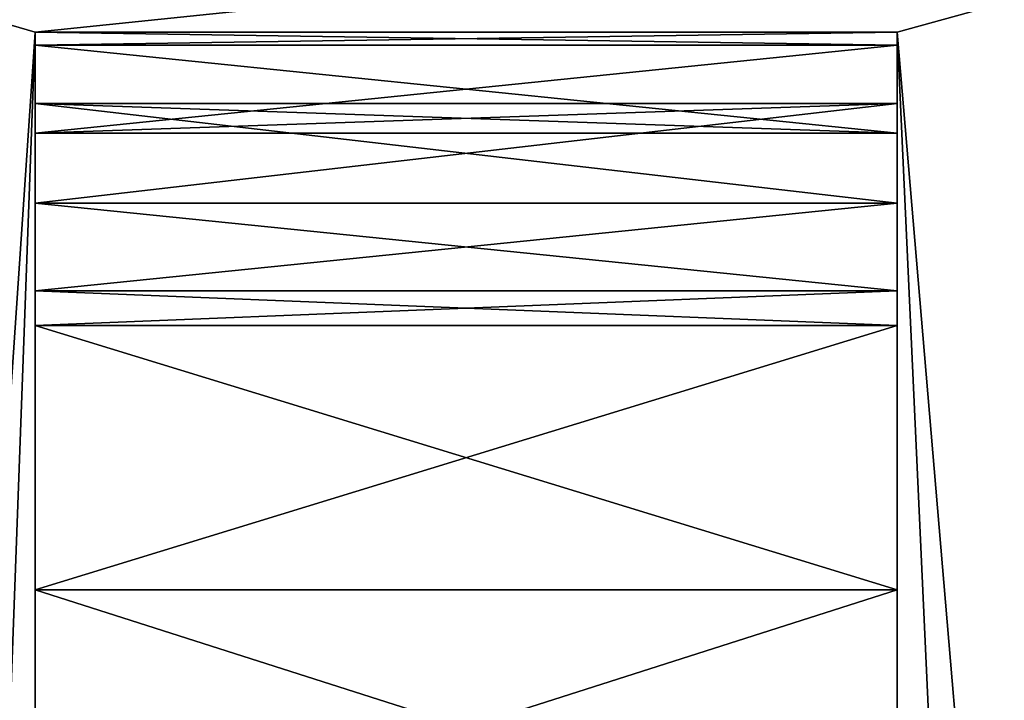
# Model space of a CAD drawing. Extents: x -340 to 340, y -36 to 33.
# Tile 74 of 252: x -300.81 to -293.95, y 13.4 to 18.14. Entities that reach past the tile are written whole.
import ezdxf

# ---------------------------------------------------------------- set-up
doc = ezdxf.new("R2010")
doc.units = 0
doc.header["$LTSCALE"] = 25.4
doc.layers.get('0').update_dxf_attribs({"color": 13, "linetype": 'CONTINUOUS'})

# ---------------------------------------------------------------- blocks, each defined once
blk = doc.blocks.new('OSLO-LED-60-7521-7517_STL')
at = {"color": 7}
for p, q in [((-294.7, 18.0555, 164.1856), (-300.7, 18.0555, 164.1856)), ((-300.7, 18.0555, 164.1856), (-300.7, 17.9637, 164.6515)), ((-300.7, 18.0555, 164.1856), (-300.7, 17.9637, 164.6515)), ((-300.7, 18.0555, 164.1856), (-300.7, 8.2827, 164.1856)), ((-300.7, 17.9637, 139.2197), (-300.7, 18.0555, 139.6856)), ((-300.7, 18.0555, 139.6856), (-294.7, 18.0555, 139.6856)), ((-300.7, 8.2827, 139.6856), (-300.7, 18.0555, 139.6856)), ((-300.7, 17.9637, 139.2197), (-300.7, 18.0555, 139.6856)), ((-300.7, 18.0555, 164.1856), (-300.7, 8.2827, 164.1856)), ((-294.7, 18.0555, 164.1856), (-300.7, 18.0555, 164.1856)), ((-300.7, 8.2827, 139.6856), (-300.7, 18.0555, 139.6856)), ((-300.7, 18.0555, 139.6856), (-294.7, 18.0555, 139.6856)), ((-294.7, 8.2827, 164.1856), (-294.7, 18.0555, 164.1856)), ((-294.7, 18.0555, 164.1856), (-294.7, 17.9637, 164.6515)), ((-294.7, 18.0555, 164.1856), (-294.7, 17.9637, 164.6515)), ((-294.7, 18.0555, 139.6856), (-294.7, 17.9637, 139.2197)), ((-294.7, 18.0555, 139.6856), (-294.7, 17.9637, 139.2197)), ((-294.7, 18.0555, 139.6856), (-294.7, 8.2827, 139.6856)), ((-294.7, 8.2827, 164.1856), (-294.7, 18.0555, 164.1856)), ((-294.7, 18.0555, 139.6856), (-294.7, 8.2827, 139.6856)), ((-294.7, 17.9637, 164.6515), (-300.7, 17.9637, 164.6515)), ((-300.7, 17.9637, 164.6515), (-300.7, 17.353, 164.8467)), ((-300.7, 17.353, 139.0246), (-300.7, 17.9637, 139.2197)), ((-300.7, 17.9637, 139.2197), (-294.7, 17.9637, 139.2197)), ((-294.7, 17.9637, 164.6515), (-300.7, 17.9637, 164.6515)), ((-300.7, 17.9637, 164.6515), (-300.7, 17.353, 164.8467)), ((-300.7, 17.9637, 139.2197), (-294.7, 17.9637, 139.2197)), ((-300.7, 17.353, 139.0246), (-300.7, 17.9637, 139.2197)), ((-294.7, 17.353, 164.8467), (-294.7, 17.9637, 164.6515)), ((-294.7, 17.9637, 139.2197), (-294.7, 17.353, 139.0246)), ((-294.7, 17.353, 164.8467), (-294.7, 17.9637, 164.6515)), ((-294.7, 17.9637, 139.2197), (-294.7, 17.353, 139.0246)), ((-294.7, 17.5582, 165.4887), (-300.7, 17.5582, 165.4887)), ((-300.7, 17.5582, 165.4887), (-300.7, 16.8642, 165.4887)), ((-300.7, 16.8642, 138.3825), (-300.7, 17.5582, 138.3825)), ((-300.7, 17.5582, 138.3825), (-294.7, 17.5582, 138.3825)), ((-300.7, 17.353, 164.8467), (-300.7, 17.5582, 165.4887)), ((-294.7, 17.5582, 165.4887), (-300.7, 17.5582, 165.4887)), ((-300.7, 17.5582, 138.3825), (-294.7, 17.5582, 138.3825)), ((-300.7, 17.5582, 138.3825), (-300.7, 17.353, 139.0246)), ((-300.7, 17.5582, 165.4887), (-300.7, 16.8642, 165.4887)), ((-300.7, 17.353, 164.8467), (-300.7, 17.5582, 165.4887)), ((-300.7, 17.5582, 138.3825), (-300.7, 17.353, 139.0246)), ((-300.7, 16.8642, 138.3825), (-300.7, 17.5582, 138.3825)), ((-294.7, 16.8642, 165.4887), (-294.7, 17.5582, 165.4887)), ((-294.7, 17.5582, 138.3825), (-294.7, 16.8642, 138.3825)), ((-294.7, 17.5582, 165.4887), (-294.7, 17.353, 164.8467)), ((-294.7, 17.353, 139.0246), (-294.7, 17.5582, 138.3825)), ((-294.7, 17.5582, 165.4887), (-294.7, 17.353, 164.8467)), ((-294.7, 16.8642, 165.4887), (-294.7, 17.5582, 165.4887)), ((-294.7, 17.5582, 138.3825), (-294.7, 16.8642, 138.3825)), ((-294.7, 17.353, 139.0246), (-294.7, 17.5582, 138.3825)), ((-294.7, 17.353, 164.8467), (-300.7, 17.353, 164.8467)), ((-300.7, 17.353, 139.0246), (-294.7, 17.353, 139.0246)), ((-294.7, 17.353, 164.8467), (-300.7, 17.353, 164.8467)), ((-300.7, 17.353, 139.0246), (-294.7, 17.353, 139.0246)), ((-294.7, 16.8642, 165.4887), (-300.7, 16.8642, 165.4887)), ((-300.7, 16.8642, 165.4887), (-300.7, 16.8642, 166.1133)), ((-300.7, 16.8642, 166.1133), (-294.7, 16.8642, 166.1133)), ((-294.7, 16.8642, 165.4887), (-300.7, 16.8642, 165.4887)), ((-294.7, 16.8642, 138.3825), (-300.7, 16.8642, 138.3825)), ((-294.7, 16.8642, 137.7579), (-300.7, 16.8642, 137.7579)), ((-300.7, 16.8642, 137.7579), (-300.7, 16.8642, 138.3825)), ((-294.7, 16.8642, 138.3825), (-300.7, 16.8642, 138.3825)), ((-300.7, 16.8642, 166.1133), (-294.7, 16.8642, 166.1133)), ((-300.7, 16.8642, 166.1133), (-300.7, 16.2543, 165.8673)), ((-300.7, 16.2543, 138.0039), (-300.7, 16.8642, 137.7579)), ((-294.7, 16.8642, 137.7579), (-300.7, 16.8642, 137.7579)), ((-300.7, 16.8642, 166.1133), (-300.7, 16.2543, 165.8673)), ((-300.7, 16.8642, 165.4887), (-300.7, 16.8642, 166.1133)), ((-300.7, 16.8642, 137.7579), (-300.7, 16.8642, 138.3825)), ((-300.7, 16.2543, 138.0039), (-300.7, 16.8642, 137.7579)), ((-294.7, 16.8642, 166.1133), (-294.7, 16.8642, 165.4887)), ((-294.7, 16.8642, 138.3825), (-294.7, 16.8642, 137.7579)), ((-294.7, 16.2543, 165.8673), (-294.7, 16.8642, 166.1133)), ((-294.7, 16.8642, 137.7579), (-294.7, 16.2543, 138.0039)), ((-294.7, 16.8642, 166.1133), (-294.7, 16.8642, 165.4887)), ((-294.7, 16.2543, 165.8673), (-294.7, 16.8642, 166.1133)), ((-294.7, 16.8642, 137.7579), (-294.7, 16.2543, 138.0039)), ((-294.7, 16.8642, 138.3825), (-294.7, 16.8642, 137.7579)), ((-300.7, 16.2543, 165.8673), (-294.7, 16.2543, 165.8673)), ((-294.7, 16.2543, 138.0039), (-300.7, 16.2543, 138.0039)), ((-300.7, 16.2543, 165.8673), (-294.7, 16.2543, 165.8673)), ((-300.7, 16.2543, 165.8673), (-300.7, 16.0143, 166.4621)), ((-300.7, 16.0143, 137.4091), (-300.7, 16.2543, 138.0039)), ((-294.7, 16.2543, 138.0039), (-300.7, 16.2543, 138.0039)), ((-300.7, 16.2543, 165.8673), (-300.7, 16.0143, 166.4621)), ((-300.7, 16.0143, 137.4091), (-300.7, 16.2543, 138.0039)), ((-294.7, 16.0143, 166.4621), (-294.7, 16.2543, 165.8673)), ((-294.7, 16.2543, 138.0039), (-294.7, 16.0143, 137.4091)), ((-294.7, 16.0143, 166.4621), (-294.7, 16.2543, 165.8673)), ((-294.7, 16.2543, 138.0039), (-294.7, 16.0143, 137.4091)), ((-300.7, 16.0143, 166.4621), (-294.7, 16.0143, 166.4621)), ((-294.7, 16.0143, 137.4091), (-300.7, 16.0143, 137.4091)), ((-300.7, 16.0143, 166.4621), (-294.7, 16.0143, 166.4621)), ((-300.7, 16.0143, 166.4621), (-300.7, 14.1723, 165.6173)), ((-300.7, 16.0143, 166.4621), (-300.7, 14.1723, 165.6173)), ((-294.7, 16.0143, 137.4091), (-300.7, 16.0143, 137.4091)), ((-300.7, 14.1723, 138.2539), (-300.7, 16.0143, 137.4091)), ((-300.7, 14.1723, 138.2539), (-300.7, 16.0143, 137.4091)), ((-294.7, 14.1723, 165.6173), (-294.7, 16.0143, 166.4621)), ((-294.7, 14.1723, 165.6173), (-294.7, 16.0143, 166.4621)), ((-294.7, 14.1723, 138.2539), (-294.7, 16.0143, 137.4091)), ((-294.7, 14.1723, 138.2539), (-294.7, 16.0143, 137.4091)), ((-294.7, 14.1723, 165.6173), (-300.7, 14.1723, 165.6173)), ((-300.7, 14.1723, 165.6173), (-300.7, 12.2579, 164.9525)), ((-294.7, 14.1723, 165.6173), (-300.7, 14.1723, 165.6173)), ((-300.7, 14.1723, 165.6173), (-300.7, 12.2579, 164.9525)), ((-294.7, 14.1723, 138.2539), (-300.7, 14.1723, 138.2539)), ((-294.7, 14.1723, 138.2539), (-300.7, 14.1723, 138.2539)), ((-300.7, 12.2579, 138.9187), (-300.7, 14.1723, 138.2539)), ((-300.7, 12.2579, 138.9187), (-300.7, 14.1723, 138.2539)), ((-294.7, 12.2579, 164.9525), (-294.7, 14.1723, 165.6173)), ((-294.7, 12.2579, 164.9525), (-294.7, 14.1723, 165.6173)), ((-294.7, 12.2579, 138.9187), (-294.7, 14.1723, 138.2539)), ((-294.7, 12.2579, 138.9187), (-294.7, 14.1723, 138.2539))]:
    blk.add_line(p, q, dxfattribs=at)
mesh = blk.add_polyface(dxfattribs=at)
corners = [(-293.7, -3.7027, 164.1856), (-301.5, 6.2627, 164.1856), (-301.5, -3.7027, 164.1856), (-300.7, 8.2827, 164.1856), (-294.7, 8.2827, 164.1856), (-294.7, 18.0555, 164.1856), (-304.1, 19.0473, 164.1856), (-300.7, 18.0555, 164.1856), (-291.1, 19.0473, 164.1856), (-293.7, 6.2627, 164.1856)]
mesh.append_faces([[corners[k] for k in face] for face in [(0, 1, 2)]], dxfattribs={"vtx0": -1, "color": 7})
mesh.append_faces([[corners[k] for k in face] for face in [(3, 0, 4), (4, 0, 5), (6, 7, 8), (7, 1, 3), (8, 5, 9), (9, 5, 0)]], dxfattribs={"vtx0": -1, "vtx1": -1, "color": 7})
mesh.append_faces([[corners[k] for k in face] for face in [(1, 0, 3)]], dxfattribs={"vtx0": -1, "vtx1": -1, "vtx2": -1, "color": 7})
mesh.append_faces([[corners[k] for k in face] for face in [(7, 6, 1), (8, 7, 5)]], dxfattribs={"vtx0": -1, "vtx2": -1, "color": 7})
mesh = blk.add_polyface(dxfattribs=at)
corners = [(-304.1, 19.0473, 139.6856), (-300.7, 18.0555, 139.6856), (-301.5, 6.2627, 139.6856), (-291.1, 19.0473, 139.6856), (-301.5, -3.7027, 139.6856), (-294.7, 18.0555, 139.6856), (-294.7, 8.2827, 139.6856), (-293.7, 6.2627, 139.6856), (-300.7, 8.2827, 139.6856), (-293.7, -3.7027, 139.6856)]
mesh.append_faces([[corners[k] for k in face] for face in [(0, 1, 2), (2, 1, 4), (1, 3, 5), (5, 3, 6), (4, 8, 9), (8, 4, 1), (9, 6, 7)]], dxfattribs={"vtx0": -1, "vtx1": -1, "color": 7})
mesh.append_faces([[corners[k] for k in face] for face in [(1, 0, 3), (6, 3, 7), (9, 8, 6)]], dxfattribs={"vtx0": -1, "vtx2": -1, "color": 7})
mesh = blk.add_polyface(dxfattribs=at)
corners = [(-300.7, 17.9637, 164.6515), (-294.7, 18.0555, 164.1856), (-300.7, 18.0555, 164.1856), (-294.7, 17.9637, 164.6515)]
mesh.append_faces([[corners[k] for k in face] for face in [(0, 1, 2), (1, 0, 3)]], dxfattribs={"vtx0": -1, "color": 7})
mesh = blk.add_polyface(dxfattribs=at)
corners = [(-300.7, 17.5582, 165.4887), (-300.7, 17.353, 164.8467), (-300.7, 16.8642, 165.4887), (-300.7, 10.2887, 164.4738), (-300.7, 18.0555, 164.1856), (-300.7, 8.2827, 164.1856), (-300.7, 12.2579, 164.9525), (-300.7, 14.1723, 165.6173), (-300.7, 16.2543, 165.8673), (-300.7, 16.0143, 166.4621), (-300.7, 16.8642, 166.1133), (-300.7, 17.9637, 164.6515)]
mesh.append_faces([[corners[k] for k in face] for face in [(3, 4, 5), (8, 7, 9), (2, 8, 10), (4, 1, 11)]], dxfattribs={"vtx0": -1, "color": 7})
mesh.append_faces([[corners[k] for k in face] for face in [(4, 7, 8), (4, 8, 1), (1, 8, 2)]], dxfattribs={"vtx0": -1, "vtx1": -1, "vtx2": -1, "color": 7})
mesh.append_faces([[corners[k] for k in face] for face in [(4, 3, 6), (4, 6, 7)]], dxfattribs={"vtx0": -1, "vtx2": -1, "color": 7})
mesh.append_faces([[corners[k] for k in face] for face in [(0, 1, 2)]], dxfattribs={"vtx1": -1, "color": 7})
mesh = blk.add_polyface(dxfattribs=at)
corners = [(-300.7, 18.0555, 139.6856), (-294.7, 17.9637, 139.2197), (-300.7, 17.9637, 139.2197), (-294.7, 18.0555, 139.6856)]
mesh.append_faces([[corners[k] for k in face] for face in [(0, 1, 2), (1, 0, 3)]], dxfattribs={"vtx0": -1, "color": 7})
mesh = blk.add_polyface(dxfattribs=at)
corners = [(-300.7, 18.0555, 139.6856), (-300.7, 10.2887, 139.3974), (-300.7, 8.2827, 139.6856), (-300.7, 12.2579, 138.9187), (-300.7, 14.1723, 138.2539), (-300.7, 16.2543, 138.0039), (-300.7, 16.0143, 137.4091), (-300.7, 17.353, 139.0246), (-300.7, 16.8642, 138.3825), (-300.7, 17.9637, 139.2197), (-300.7, 17.5582, 138.3825), (-300.7, 16.8642, 137.7579)]
mesh.append_faces([[corners[k] for k in face] for face in [(0, 1, 2), (4, 5, 6), (7, 0, 9)]], dxfattribs={"vtx0": -1, "color": 7})
mesh.append_faces([[corners[k] for k in face] for face in [(1, 0, 3), (3, 0, 4)]], dxfattribs={"vtx0": -1, "vtx1": -1, "color": 7})
mesh.append_faces([[corners[k] for k in face] for face in [(4, 0, 5), (5, 0, 7), (5, 7, 8)]], dxfattribs={"vtx0": -1, "vtx1": -1, "vtx2": -1, "color": 7})
mesh.append_faces([[corners[k] for k in face] for face in [(10, 8, 7), (11, 5, 8)]], dxfattribs={"vtx1": -1, "color": 7})
mesh = blk.add_polyface(dxfattribs=at)
corners = [(-294.7, 18.0555, 164.1856), (-294.7, 10.2887, 164.4738), (-294.7, 8.2827, 164.1856), (-294.7, 12.2579, 164.9525), (-294.7, 14.1723, 165.6173), (-294.7, 16.2543, 165.8673), (-294.7, 16.0143, 166.4621), (-294.7, 17.353, 164.8467), (-294.7, 16.8642, 165.4887), (-294.7, 17.9637, 164.6515), (-294.7, 17.5582, 165.4887), (-294.7, 16.8642, 166.1133)]
mesh.append_faces([[corners[k] for k in face] for face in [(0, 1, 2), (4, 5, 6), (7, 0, 9)]], dxfattribs={"vtx0": -1, "color": 7})
mesh.append_faces([[corners[k] for k in face] for face in [(1, 0, 3), (3, 0, 4)]], dxfattribs={"vtx0": -1, "vtx1": -1, "color": 7})
mesh.append_faces([[corners[k] for k in face] for face in [(4, 0, 5), (5, 0, 7), (5, 7, 8)]], dxfattribs={"vtx0": -1, "vtx1": -1, "vtx2": -1, "color": 7})
mesh.append_faces([[corners[k] for k in face] for face in [(10, 8, 7), (11, 5, 8)]], dxfattribs={"vtx1": -1, "color": 7})
mesh = blk.add_polyface(dxfattribs=at)
corners = [(-294.7, 17.5582, 138.3825), (-294.7, 17.353, 139.0246), (-294.7, 16.8642, 138.3825), (-294.7, 10.2887, 139.3974), (-294.7, 18.0555, 139.6856), (-294.7, 8.2827, 139.6856), (-294.7, 12.2579, 138.9187), (-294.7, 14.1723, 138.2539), (-294.7, 16.2543, 138.0039), (-294.7, 16.0143, 137.4091), (-294.7, 16.8642, 137.7579), (-294.7, 17.9637, 139.2197)]
mesh.append_faces([[corners[k] for k in face] for face in [(3, 4, 5), (8, 7, 9), (2, 8, 10), (4, 1, 11)]], dxfattribs={"vtx0": -1, "color": 7})
mesh.append_faces([[corners[k] for k in face] for face in [(4, 7, 8), (4, 8, 1), (1, 8, 2)]], dxfattribs={"vtx0": -1, "vtx1": -1, "vtx2": -1, "color": 7})
mesh.append_faces([[corners[k] for k in face] for face in [(4, 3, 6), (4, 6, 7)]], dxfattribs={"vtx0": -1, "vtx2": -1, "color": 7})
mesh.append_faces([[corners[k] for k in face] for face in [(0, 1, 2)]], dxfattribs={"vtx1": -1, "color": 7})
mesh = blk.add_polyface(dxfattribs=at)
corners = [(-294.7, 17.353, 164.8467), (-300.7, 17.9637, 164.6515), (-300.7, 17.353, 164.8467), (-294.7, 17.9637, 164.6515)]
mesh.append_faces([[corners[k] for k in face] for face in [(0, 1, 2), (1, 0, 3)]], dxfattribs={"vtx0": -1, "color": 7})
mesh = blk.add_polyface(dxfattribs=at)
corners = [(-294.7, 17.9637, 139.2197), (-300.7, 17.353, 139.0246), (-300.7, 17.9637, 139.2197), (-294.7, 17.353, 139.0246)]
mesh.append_faces([[corners[k] for k in face] for face in [(0, 1, 2), (1, 0, 3)]], dxfattribs={"vtx0": -1, "color": 7})
mesh = blk.add_polyface(dxfattribs=at)
corners = [(-294.7, 16.8642, 165.4887), (-300.7, 17.5582, 165.4887), (-300.7, 16.8642, 165.4887), (-294.7, 17.5582, 165.4887)]
mesh.append_faces([[corners[k] for k in face] for face in [(0, 1, 2), (1, 0, 3)]], dxfattribs={"vtx0": -1, "color": 7})
mesh = blk.add_polyface(dxfattribs=at)
corners = [(-294.7, 17.5582, 138.3825), (-300.7, 16.8642, 138.3825), (-300.7, 17.5582, 138.3825), (-294.7, 16.8642, 138.3825)]
mesh.append_faces([[corners[k] for k in face] for face in [(0, 1, 2), (1, 0, 3)]], dxfattribs={"vtx0": -1, "color": 7})
mesh = blk.add_polyface(dxfattribs=at)
corners = [(-300.7, 17.5582, 165.4887), (-294.7, 17.353, 164.8467), (-300.7, 17.353, 164.8467), (-294.7, 17.5582, 165.4887)]
mesh.append_faces([[corners[k] for k in face] for face in [(0, 1, 2), (1, 0, 3)]], dxfattribs={"vtx0": -1, "color": 7})
mesh = blk.add_polyface(dxfattribs=at)
corners = [(-300.7, 17.353, 139.0246), (-294.7, 17.5582, 138.3825), (-300.7, 17.5582, 138.3825), (-294.7, 17.353, 139.0246)]
mesh.append_faces([[corners[k] for k in face] for face in [(0, 1, 2), (1, 0, 3)]], dxfattribs={"vtx0": -1, "color": 7})
mesh = blk.add_polyface(dxfattribs=at)
corners = [(-300.7, 16.8642, 166.1133), (-294.7, 16.8642, 165.4887), (-300.7, 16.8642, 165.4887), (-294.7, 16.8642, 166.1133)]
mesh.append_faces([[corners[k] for k in face] for face in [(0, 1, 2), (1, 0, 3)]], dxfattribs={"vtx0": -1, "color": 7})
mesh = blk.add_polyface(dxfattribs=at)
corners = [(-300.7, 16.8642, 138.3825), (-294.7, 16.8642, 137.7579), (-300.7, 16.8642, 137.7579), (-294.7, 16.8642, 138.3825)]
mesh.append_faces([[corners[k] for k in face] for face in [(0, 1, 2), (1, 0, 3)]], dxfattribs={"vtx0": -1, "color": 7})
mesh = blk.add_polyface(dxfattribs=at)
corners = [(-294.7, 16.2543, 165.8673), (-300.7, 16.8642, 166.1133), (-300.7, 16.2543, 165.8673), (-294.7, 16.8642, 166.1133)]
mesh.append_faces([[corners[k] for k in face] for face in [(0, 1, 2), (1, 0, 3)]], dxfattribs={"vtx0": -1, "color": 7})
mesh = blk.add_polyface(dxfattribs=at)
corners = [(-294.7, 16.8642, 137.7579), (-300.7, 16.2543, 138.0039), (-300.7, 16.8642, 137.7579), (-294.7, 16.2543, 138.0039)]
mesh.append_faces([[corners[k] for k in face] for face in [(0, 1, 2), (1, 0, 3)]], dxfattribs={"vtx0": -1, "color": 7})
mesh = blk.add_polyface(dxfattribs=at)
corners = [(-300.7, 16.0143, 166.4621), (-294.7, 16.2543, 165.8673), (-300.7, 16.2543, 165.8673), (-294.7, 16.0143, 166.4621)]
mesh.append_faces([[corners[k] for k in face] for face in [(0, 1, 2), (1, 0, 3)]], dxfattribs={"vtx0": -1, "color": 7})
mesh = blk.add_polyface(dxfattribs=at)
corners = [(-300.7, 16.2543, 138.0039), (-294.7, 16.0143, 137.4091), (-300.7, 16.0143, 137.4091), (-294.7, 16.2543, 138.0039)]
mesh.append_faces([[corners[k] for k in face] for face in [(0, 1, 2), (1, 0, 3)]], dxfattribs={"vtx0": -1, "color": 7})
mesh = blk.add_polyface(dxfattribs=at)
corners = [(-294.7, 14.1723, 165.6173), (-300.7, 16.0143, 166.4621), (-300.7, 14.1723, 165.6173), (-294.7, 16.0143, 166.4621)]
mesh.append_faces([[corners[k] for k in face] for face in [(0, 1, 2), (1, 0, 3)]], dxfattribs={"vtx0": -1, "color": 7})
mesh = blk.add_polyface(dxfattribs=at)
corners = [(-294.7, 16.0143, 137.4091), (-300.7, 14.1723, 138.2539), (-300.7, 16.0143, 137.4091), (-294.7, 14.1723, 138.2539)]
mesh.append_faces([[corners[k] for k in face] for face in [(0, 1, 2), (1, 0, 3)]], dxfattribs={"vtx0": -1, "color": 7})
mesh = blk.add_polyface(dxfattribs=at)
corners = [(-294.7, 12.2579, 164.9525), (-300.7, 14.1723, 165.6173), (-300.7, 12.2579, 164.9525), (-294.7, 14.1723, 165.6173)]
mesh.append_faces([[corners[k] for k in face] for face in [(0, 1, 2), (1, 0, 3)]], dxfattribs={"vtx0": -1, "color": 7})
mesh = blk.add_polyface(dxfattribs=at)
corners = [(-294.7, 14.1723, 138.2539), (-300.7, 12.2579, 138.9187), (-300.7, 14.1723, 138.2539), (-294.7, 12.2579, 138.9187)]
mesh.append_faces([[corners[k] for k in face] for face in [(0, 1, 2), (1, 0, 3)]], dxfattribs={"vtx0": -1, "color": 7})

msp = doc.modelspace()

# ---------------------------------------------------------------- block references
at = {"color": 0}
msp.add_blockref('OSLO-LED-60-7521-7517_STL', (0, 0), dxfattribs=at)

doc.saveas('drawing.dxf')
